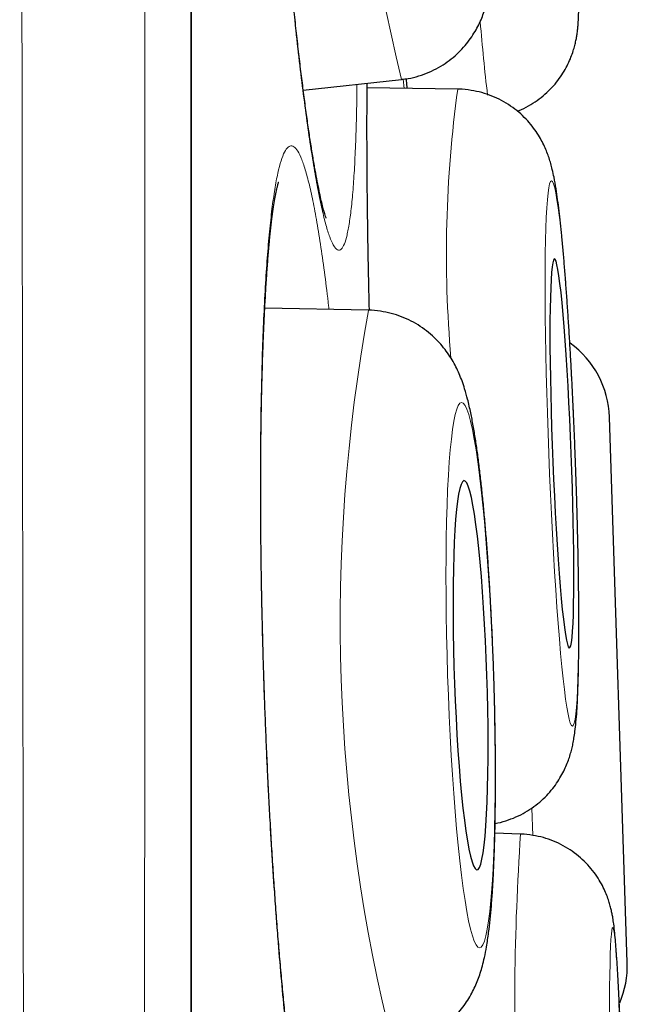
# Model space of a CAD drawing. Header units: millimetres. Extents: x 8 to 961, y 12 to 932.
# Tile 184 of 187: x 736.07 to 737.98, y 917.49 to 920.59. Entities that reach past the tile are written whole.
import ezdxf

# ---------------------------------------------------------------- set-up
doc = ezdxf.new("R2010")
doc.units = ezdxf.units.MM

msp = doc.modelspace()

# ---------------------------------------------------------------- linework, layer by layer
at = {"color": 8, "linetype": 'Continuous', "lineweight": 0}
for p, q in [((736.6101, 914.2158), (736.6101, 930.9136)), ((737.2811, 920.3766), (737.2785, 920.4061)), ((737.6861, 918.0246), (737.6833, 918.1109))]:
    msp.add_line(p, q, dxfattribs=at)
at = {"color": 7, "linetype": 'Continuous', "lineweight": 30}
for p, q in [((736.6125, 897.5484), (736.6125, 930.8833)), ((736.9638, 920.3711), (737.2729, 920.4048)), ((737.2746, 920.4053), (737.2729, 920.4048)), ((737.4499, 920.3742), (737.165, 920.3782)), ((737.1695, 919.6781), (736.8428, 919.6844)), ((737.9837, 917.6249), (737.9275, 919.342)), ((737.6479, 918.0292), (737.567, 918.0318))]:
    msp.add_line(p, q, dxfattribs=at)
at = {"color": 8, "linetype": 'Continuous', "lineweight": 0, "flags": 128}
for points in [[(737.8194, 919.2274), (737.8168, 919.2915), (737.814, 919.3553), (737.811, 919.4184), (737.8078, 919.4804), (737.8045, 919.541), (737.801, 919.5998), (737.7974, 919.6566), (737.7936, 919.7109), (737.7898, 919.7626), (737.786, 919.8112), (737.782, 919.8566), (737.7781, 919.8985), (737.7741, 919.9366), (737.7702, 919.9707), (737.7663, 920.0007), (737.7625, 920.0264), (737.7588, 920.0476), (737.7552, 920.0642), (737.7517, 920.0761), (737.7483, 920.0833), (737.7451, 920.0857), (737.7421, 920.0833), (737.7394, 920.0761), (737.7368, 920.0642), (737.7344, 920.0476), (737.7323, 920.0264), (737.7305, 920.0007), (737.7289, 919.9707), (737.7276, 919.9366), (737.7266, 919.8985), (737.7258, 919.8566), (737.7254, 919.8112), (737.7252, 919.7626), (737.7254, 919.7109), (737.7258, 919.6566), (737.7265, 919.5998), (737.7276, 919.541), (737.7289, 919.4804), (737.7304, 919.4184), (737.7323, 919.3553), (737.7344, 919.2915), (737.7367, 919.2274), (737.7393, 919.1632), (737.7421, 919.0994), (737.7451, 919.0364), (737.7482, 918.9744), (737.7516, 918.9138), (737.7551, 918.855), (737.7587, 918.7982), (737.7624, 918.7439), (737.7662, 918.6922), (737.7701, 918.6436), (737.774, 918.5982), (737.778, 918.5563), (737.7819, 918.5182), (737.7859, 918.484), (737.7897, 918.454), (737.7936, 918.4284), (737.7973, 918.4072), (737.8009, 918.3906), (737.8044, 918.3786), (737.8077, 918.3714), (737.8109, 918.369), (737.8139, 918.3714), (737.8167, 918.3786), (737.8193, 918.3906), (737.8216, 918.4072), (737.8237, 918.4284), (737.8256, 918.454), (737.8272, 918.484), (737.8285, 918.5182), (737.8295, 918.5563), (737.8302, 918.5982), (737.8307, 918.6436), (737.8308, 918.6922), (737.8307, 918.7439), (737.8303, 918.7982), (737.8295, 918.855), (737.8285, 918.9138), (737.8272, 918.9744), (737.8256, 919.0364), (737.8238, 919.0994), (737.8217, 919.1632), (737.8194, 919.2274)], [(737.5625, 918.5295), (737.5602, 918.5937), (737.5575, 918.6575), (737.5545, 918.7205), (737.551, 918.7825), (737.5473, 918.8431), (737.5432, 918.902), (737.5388, 918.9588), (737.5341, 919.0131), (737.5292, 919.0648), (737.5241, 919.1134), (737.5188, 919.1588), (737.5134, 919.2007), (737.5078, 919.2388), (737.5021, 919.273), (737.4963, 919.303), (737.4905, 919.3287), (737.4848, 919.3499), (737.479, 919.3665), (737.4733, 919.3784), (737.4677, 919.3856), (737.4623, 919.388), (737.457, 919.3856), (737.4518, 919.3784), (737.4469, 919.3665), (737.4423, 919.3499), (737.4379, 919.3287), (737.4338, 919.303), (737.43, 919.273), (737.4265, 919.2388), (737.4235, 919.2007), (737.4207, 919.1588), (737.4184, 919.1134), (737.4165, 919.0648), (737.415, 919.0131), (737.4139, 918.9588), (737.4133, 918.902), (737.413, 918.8431), (737.4132, 918.7825), (737.4139, 918.7205), (737.415, 918.6575), (737.4164, 918.5937), (737.4183, 918.5295), (737.4207, 918.4653), (737.4234, 918.4015), (737.4264, 918.3385), (737.4299, 918.2764), (737.4336, 918.2158), (737.4377, 918.157), (737.4421, 918.1002), (737.4467, 918.0459), (737.4516, 917.9942), (737.4568, 917.9456), (737.4621, 917.9002), (737.4675, 917.8583), (737.4731, 917.8202), (737.4788, 917.786), (737.4845, 917.756), (737.4903, 917.7303), (737.4961, 917.7091), (737.5019, 917.6925), (737.5076, 917.6806), (737.5132, 917.6734), (737.5186, 917.671), (737.5239, 917.6734), (737.529, 917.6806), (737.534, 917.6925), (737.5386, 917.7091), (737.543, 917.7303), (737.5471, 917.756), (737.5509, 917.786), (737.5543, 917.8202), (737.5574, 917.8583), (737.5601, 917.9002), (737.5625, 917.9456), (737.5644, 917.9942), (737.5659, 918.0459), (737.567, 918.1002), (737.5676, 918.157), (737.5678, 918.2158), (737.5676, 918.2764), (737.567, 918.3385), (737.5659, 918.4015), (737.5644, 918.4653), (737.5625, 918.5295)], [(737.9598, 917.4608), (737.9577, 917.5062), (737.9556, 917.5481), (737.9535, 917.5862), (737.9514, 917.6204), (737.9493, 917.6504), (737.9473, 917.6761), (737.9453, 917.6973), (737.9434, 917.7139), (737.9416, 917.7258), (737.9398, 917.733), (737.9381, 917.7354), (737.9365, 917.733), (737.935, 917.7258), (737.9336, 917.7139), (737.9324, 917.6973), (737.9313, 917.6761), (737.9303, 917.6504), (737.9295, 917.6204), (737.9288, 917.5862), (737.9282, 917.5481), (737.9278, 917.5062), (737.9276, 917.4608)]]:
    msp.add_lwpolyline(points, dxfattribs=at)
at = {"color": 7, "linetype": 'Continuous', "lineweight": 30, "flags": 128}
for points in [[(737.8075, 919.2274), (737.8053, 919.2815), (737.8029, 919.3352), (737.8003, 919.3881), (737.7976, 919.4397), (737.7946, 919.4896), (737.7916, 919.5375), (737.7884, 919.583), (737.7852, 919.6257), (737.7819, 919.6652), (737.7785, 919.7014), (737.7752, 919.7338), (737.7719, 919.7623), (737.7686, 919.7865), (737.7654, 919.8065), (737.7624, 919.8218), (737.7594, 919.8325), (737.7566, 919.8385), (737.7539, 919.8397), (737.7515, 919.8361), (737.7492, 919.8278), (737.7472, 919.8147), (737.7454, 919.7971), (737.7438, 919.7749), (737.7426, 919.7485), (737.7416, 919.7181), (737.7409, 919.6838), (737.7405, 919.6459), (737.7403, 919.6047), (737.7405, 919.5606), (737.741, 919.5139), (737.7418, 919.4649), (737.7428, 919.4141), (737.7441, 919.3618), (737.7457, 919.3084), (737.7475, 919.2545), (737.7496, 919.2003), (737.7519, 919.1463), (737.7544, 919.093), (737.7571, 919.0407), (737.76, 918.9899), (737.7629, 918.9409), (737.7661, 918.8942), (737.7693, 918.8501), (737.7725, 918.8089), (737.7759, 918.771), (737.7792, 918.7367), (737.7825, 918.7062), (737.7858, 918.6798), (737.789, 918.6577), (737.7922, 918.64), (737.7952, 918.627), (737.7981, 918.6186), (737.8008, 918.615), (737.8034, 918.6162), (737.8058, 918.6222), (737.8079, 918.6329), (737.8098, 918.6483), (737.8115, 918.6682), (737.8129, 918.6925), (737.814, 918.721), (737.8149, 918.7534), (737.8154, 918.7895), (737.8157, 918.8291), (737.8157, 918.8718), (737.8153, 918.9172), (737.8147, 918.9651), (737.8138, 919.0151), (737.8126, 919.0667), (737.8112, 919.1195), (737.8095, 919.1732), (737.8075, 919.2274)], [(737.5419, 918.5295), (737.5399, 918.5836), (737.5375, 918.6374), (737.5348, 918.6902), (737.5317, 918.7418), (737.5283, 918.7918), (737.5246, 918.8397), (737.5207, 918.8852), (737.5164, 918.9279), (737.512, 918.9674), (737.5075, 919.0036), (737.5027, 919.036), (737.4979, 919.0645), (737.4931, 919.0888), (737.4882, 919.1087), (737.4833, 919.1241), (737.4785, 919.1348), (737.4738, 919.1408), (737.4692, 919.142), (737.4648, 919.1384), (737.4606, 919.13), (737.4566, 919.1169), (737.4528, 919.0993), (737.4494, 919.0772), (737.4463, 919.0508), (737.4435, 919.0203), (737.4411, 918.986), (737.4391, 918.9481), (737.4375, 918.9069), (737.4363, 918.8628), (737.4356, 918.816), (737.4352, 918.7671), (737.4353, 918.7162), (737.4358, 918.6639), (737.4368, 918.6106), (737.4382, 918.5566), (737.4399, 918.5024), (737.4421, 918.4484), (737.4447, 918.3951), (737.4476, 918.3428), (737.4508, 918.2919), (737.4544, 918.243), (737.4582, 918.1962), (737.4623, 918.1521), (737.4666, 918.1109), (737.4711, 918.073), (737.4758, 918.0387), (737.4805, 918.0082), (737.4854, 917.9818), (737.4902, 917.9597), (737.4951, 917.9421), (737.5, 917.929), (737.5047, 917.9206), (737.5094, 917.917), (737.5139, 917.9182), (737.5182, 917.9242), (737.5224, 917.9349), (737.5262, 917.9503), (737.5298, 917.9702), (737.5331, 917.9945), (737.536, 918.023), (737.5386, 918.0554), (737.5408, 918.0916), (737.5426, 918.1311), (737.544, 918.1738), (737.545, 918.2193), (737.5455, 918.2672), (737.5457, 918.3171), (737.5454, 918.3688), (737.5446, 918.4216), (737.5435, 918.4754), (737.5419, 918.5295)]]:
    msp.add_lwpolyline(points, dxfattribs=at)
at = {"color": 8, "linetype": 'Continuous', "lineweight": 0}
for centre, radius, start, end in [((743.5611, 921.92), 6.4682, 172.91047, 193.54712), ((743.7242, 921.0879), 6.2235, 184.62679, 186.75732), ((741.2197, 919.856), 3.8052, 172.1724, 184.9458), ((742.5332, 918.6962), 5.4529, 169.6264, 194.1601), ((745.8189, 917.4774), 8.1896, 176.13708, 182.59253)]:
    msp.add_arc(centre, radius, start, end, dxfattribs=at)
at = {"color": 7, "linetype": 'Continuous', "lineweight": 30}
for centre, start, end in [((737.6277, 919.3322), 1.873, 53.9102), ((737.6838, 917.6151), 336.9653, 1.873)]:
    msp.add_arc(centre, 0.3, start, end, dxfattribs=at)
at = {"color": 8, "linetype": 'Continuous', "lineweight": 0}
for points, knots in [([(736.1821, 896.1408), (736.182, 896.1454), (736.1818, 896.1548), (736.1814, 896.1827), (736.1809, 896.2166), (736.1803, 896.2535), (736.1798, 896.2901), (736.1792, 896.3315), (736.1785, 896.3778), (736.1777, 896.4291), (736.1769, 896.4854), (736.1759, 896.5465), (736.1748, 896.6248), (736.1733, 896.7239), (736.1716, 896.8483), (736.1697, 896.9842), (736.1678, 897.1278), (736.1659, 897.2778), (736.164, 897.4331), (736.162, 897.5981), (736.1601, 897.7729), (736.1581, 897.9573), (736.1559, 898.1726), (736.1535, 898.4228), (736.1508, 898.7121), (736.1482, 899.0174), (736.1455, 899.3306), (736.143, 899.6499), (736.1405, 899.9838), (736.1379, 900.3417), (736.1355, 900.6824), (736.1335, 900.99), (736.1318, 901.2604), (736.1301, 901.5433), (736.1284, 901.8391), (736.1267, 902.1481), (736.125, 902.464), (736.1234, 902.7868), (736.1219, 903.1163), (736.1204, 903.4217), (736.1192, 903.7014), (736.1181, 903.9537), (736.117, 904.2091), (736.1156, 904.545), (736.1138, 904.965), (736.1121, 905.4174), (736.1105, 905.8197), (736.1093, 906.1691), (736.108, 906.5305), (736.1067, 906.904), (736.1054, 907.2898), (736.1041, 907.68), (736.103, 908.0744), (736.1018, 908.4728), (736.1008, 908.8385), (736.0999, 909.1704), (736.0992, 909.4679), (736.0984, 909.7668), (736.0974, 910.1557), (736.0963, 910.6361), (736.0949, 911.2101), (736.0936, 911.7879), (736.0924, 912.3134), (736.0914, 912.7847), (736.0905, 913.201), (736.0896, 913.6184), (736.0888, 914.0369), (736.088, 914.456), (736.0873, 914.8377), (736.0867, 915.1816), (736.0862, 915.488), (736.0856, 915.7941), (736.085, 916.1907), (736.0842, 916.6768), (736.0833, 917.2516), (736.0825, 917.824), (736.0817, 918.3389), (736.081, 918.7962), (736.0804, 919.1969), (736.0799, 919.5956), (736.0793, 919.9919), (736.0788, 920.3857), (736.0783, 920.7413), (736.0779, 921.0594), (736.0775, 921.341), (736.0772, 921.6207), (736.0769, 921.9175), (736.0766, 922.2309), (736.0763, 922.5604), (736.076, 922.8866), (736.0757, 923.2096), (736.0754, 923.529), (736.0751, 923.8448), (736.0748, 924.1567), (736.0746, 924.4552), (736.0743, 924.7401), (736.0741, 925.0498), (736.0738, 925.3914), (736.0735, 925.7625), (736.0732, 926.1256), (736.0729, 926.4574), (736.0727, 926.759), (736.0725, 927.0323), (736.0724, 927.2998), (736.0723, 927.5614), (736.0722, 927.817), (736.0721, 928.0987), (736.072, 928.403), (736.0719, 928.7038), (736.0718, 928.9723), (736.0718, 929.2111), (736.0717, 929.4414), (736.0716, 929.6632), (736.0715, 929.8763), (736.0715, 930.0728), (736.0714, 930.2537), (736.0714, 930.4201), (736.0714, 930.579), (736.0714, 930.7302), (736.0714, 930.8736), (736.0714, 931.0268), (736.0715, 931.1855), (736.0715, 931.3375), (736.0716, 931.4688), (736.0716, 931.5817), (736.0717, 931.6827), (736.0717, 931.762), (736.0717, 931.8236), (736.0717, 931.8711), (736.0717, 931.9131), (736.0717, 931.9558), (736.0717, 931.9957), (736.0716, 932.0267), (736.0716, 932.0429), (736.0716, 932.045), (736.0716, 932.0452)], [0, 0, 0, 0, 0.0077659, 0.0156163, 0.0234666, 0.0287412, 0.0340159, 0.0392963, 0.0445768, 0.0498973, 0.0552177, 0.0605441, 0.0658704, 0.0741987, 0.082527, 0.0908777, 0.0992285, 0.1069141, 0.1146007, 0.1222862, 0.1300117, 0.1377383, 0.1454638, 0.1558064, 0.166149, 0.1765332, 0.1869174, 0.1965499, 0.2061906, 0.216735, 0.2272793, 0.2343385, 0.2413984, 0.2484576, 0.2560083, 0.2635601, 0.2711109, 0.2786984, 0.286287, 0.2938746, 0.2994307, 0.3049868, 0.3105493, 0.3161119, 0.3266814, 0.337251, 0.344327, 0.3514038, 0.3584798, 0.3660496, 0.3736204, 0.3811902, 0.3887977, 0.3964063, 0.4040139, 0.4095857, 0.4151575, 0.4207358, 0.4263141, 0.4368318, 0.4473496, 0.4579113, 0.468473, 0.476004, 0.4835361, 0.4910671, 0.4986353, 0.5062045, 0.5137727, 0.5193153, 0.5248578, 0.5304068, 0.5359559, 0.5464508, 0.5569457, 0.5674845, 0.5780233, 0.5855376, 0.5930529, 0.6005673, 0.6081184, 0.6156705, 0.6232216, 0.6287516, 0.6342816, 0.6398182, 0.6453547, 0.6520479, 0.6587441, 0.6654618, 0.6721795, 0.6789088, 0.6856381, 0.6923891, 0.699143, 0.7052665, 0.7113923, 0.7200814, 0.7287705, 0.7374848, 0.7461992, 0.7532212, 0.7602441, 0.7672661, 0.7743185, 0.7813718, 0.7884242, 0.7982419, 0.8080685, 0.815886, 0.8237047, 0.8315222, 0.8393809, 0.8472408, 0.8550995, 0.8621173, 0.8691359, 0.8761536, 0.8832019, 0.8902511, 0.8972993, 0.9071116, 0.9169331, 0.9253894, 0.9338456, 0.9423251, 0.9508046, 0.9564895, 0.9621744, 0.9678663, 0.9735582, 0.9821448, 0.9907313, 0.9993425, 1, 1, 1, 1]), ([(736.4677, 931.8163), (736.4677, 931.8149), (736.4677, 931.8122), (736.4677, 931.7904), (736.4678, 931.7558), (736.4678, 931.707), (736.4679, 931.6444), (736.4679, 931.5674), (736.4679, 931.4761), (736.4679, 931.3709), (736.4679, 931.2518), (736.4679, 931.1204), (736.4678, 930.9773), (736.4678, 930.8229), (736.4678, 930.655), (736.4678, 930.4733), (736.4678, 930.2779), (736.4678, 930.0697), (736.4678, 929.8492), (736.4679, 929.6142), (736.4679, 929.3645), (736.4679, 929.1), (736.4679, 928.8232), (736.4678, 928.5535), (736.4678, 928.2939), (736.4677, 928.0467), (736.4677, 927.7742), (736.4676, 927.4744), (736.4675, 927.1456), (736.4674, 926.8066), (736.4674, 926.4577), (736.4673, 926.081), (736.4672, 925.6747), (736.4672, 925.2377), (736.4671, 924.7892), (736.467, 924.3843), (736.4669, 924.0274), (736.4668, 923.6873), (736.4667, 923.3067), (736.4666, 922.8841), (736.4664, 922.4901), (736.4662, 922.1267), (736.4661, 921.7841), (736.4659, 921.4262), (736.4658, 921.0526), (736.4656, 920.6487), (736.4655, 920.2134), (736.4654, 919.7463), (736.4652, 919.2747), (736.465, 918.7991), (736.4649, 918.2956), (736.4646, 917.7637), (736.4644, 917.2033), (736.4641, 916.6397), (736.4638, 916.1272), (736.4635, 915.6669), (736.4633, 915.2595), (736.463, 914.7964), (736.4627, 914.2776), (736.4623, 913.7035), (736.462, 913.1824), (736.4618, 912.7146), (736.4615, 912.3001), (736.4612, 911.8759), (736.461, 911.4425), (736.4606, 911.0003), (736.4603, 910.56), (736.4599, 910.1344), (736.4596, 909.7234), (736.4592, 909.3271), (736.4588, 908.8801), (736.4583, 908.3842), (736.4577, 907.8417), (736.4572, 907.3549), (736.4568, 906.9224), (736.4564, 906.5423), (736.456, 906.1569), (736.4556, 905.7666), (736.4551, 905.3722), (736.4546, 904.9834), (736.4542, 904.6121), (736.4537, 904.258), (736.4532, 903.9204), (736.4526, 903.5435), (736.4519, 903.1302), (736.4512, 902.6844), (736.4504, 902.2904), (736.4497, 901.9448), (736.4492, 901.6448), (736.4485, 901.3442), (736.4479, 901.0439), (736.4473, 900.7445), (736.4466, 900.4538), (736.4459, 900.1658), (736.4452, 899.8815), (736.4444, 899.6016), (736.4436, 899.3309), (736.4428, 899.0696), (736.4419, 898.818), (736.4411, 898.5777), (736.4402, 898.3489), (736.4393, 898.1299), (736.4384, 897.9213), (736.4375, 897.7235), (736.4366, 897.5388), (736.4358, 897.3695), (736.435, 897.2152), (736.4343, 897.0753), (736.4336, 896.9473), (736.4329, 896.8314), (736.4322, 896.728), (736.4317, 896.6378), (736.4311, 896.5609), (736.4306, 896.4969), (736.4302, 896.4462), (736.4299, 896.4098), (736.4297, 896.3868), (736.4297, 896.384), (736.4297, 896.3826)], [0, 0, 0, 0, 0.0088928, 0.0177908, 0.0266906, 0.0355888, 0.0444817, 0.0535088, 0.0625414, 0.0715758, 0.0806084, 0.0896355, 0.0983822, 0.1071306, 0.1158772, 0.1247564, 0.1336409, 0.1425272, 0.1514117, 0.160291, 0.1694271, 0.178567, 0.1877068, 0.1968429, 0.2041589, 0.2114759, 0.2187919, 0.227663, 0.2365394, 0.2454175, 0.2542938, 0.2631648, 0.2733982, 0.2836368, 0.2938755, 0.3041089, 0.3107018, 0.3172947, 0.3261223, 0.3349515, 0.3437791, 0.3504289, 0.3570787, 0.3644246, 0.3717715, 0.3791175, 0.3880258, 0.3969394, 0.4058548, 0.4147685, 0.423677, 0.4339539, 0.4442361, 0.4545183, 0.4647952, 0.4721563, 0.4795182, 0.4868792, 0.4972215, 0.5075665, 0.5179087, 0.5254104, 0.5329131, 0.5404149, 0.5484931, 0.5565738, 0.5646545, 0.5727327, 0.5801292, 0.5875266, 0.5949231, 0.605315, 0.6157096, 0.6261015, 0.63364, 0.6411797, 0.6487182, 0.6568369, 0.6649581, 0.6730794, 0.6811981, 0.6885771, 0.6959571, 0.7033362, 0.7137028, 0.7240721, 0.7344387, 0.7419567, 0.7494758, 0.7569938, 0.765087, 0.7731828, 0.7812786, 0.7893718, 0.7979717, 0.8065731, 0.8151729, 0.8238934, 0.8326187, 0.8413455, 0.8500707, 0.8587911, 0.8677475, 0.8767074, 0.8856673, 0.8946236, 0.9032239, 0.9118259, 0.9204262, 0.9291539, 0.9378867, 0.9466212, 0.9553539, 0.9640815, 0.9730593, 0.9820409, 0.9910224, 1, 1, 1, 1]), ([(736.9365, 923.1148), (736.9324, 923.1309), (736.9243, 923.1632), (736.9126, 923.1971), (736.9013, 923.2203), (736.8907, 923.2314), (736.8807, 923.2303), (736.8714, 923.2173), (736.8628, 923.1926), (736.8552, 923.1563), (736.8484, 923.1084), (736.8425, 923.0493), (736.8377, 922.9797), (736.8338, 922.9001), (736.8311, 922.8106), (736.8294, 922.7121), (736.8287, 922.6055), (736.8291, 922.4915), (736.8307, 922.3706), (736.8333, 922.2438), (736.8369, 922.1121), (736.8416, 921.9766), (736.8473, 921.8379), (736.8539, 921.6971), (736.8614, 921.5553), (736.8698, 921.4135), (736.879, 921.2727), (736.8889, 921.1337), (736.8995, 920.9977), (736.9106, 920.8656), (736.9222, 920.7386), (736.9343, 920.6171), (736.9467, 920.5022), (736.9593, 920.3948), (736.9721, 920.2958), (736.985, 920.2056), (736.9978, 920.1248), (737.0105, 920.0541), (737.023, 919.9944), (737.0352, 919.9455), (737.0471, 919.9079), (737.0594, 919.8798), (737.0719, 919.8653), (737.0835, 919.8681), (737.0934, 919.8854), (737.1017, 919.9132), (737.1092, 919.9524), (737.1157, 920.0029), (737.1213, 920.0647), (737.1259, 920.137), (737.1295, 920.2194), (737.1319, 920.3032), (737.1326, 920.3634), (737.1329, 920.3896)], [0, 0, 0, 0, 0.019471, 0.039012, 0.058553, 0.078024, 0.097495, 0.117036, 0.136576, 0.156047, 0.175519, 0.195059, 0.2146, 0.234071, 0.253542, 0.273083, 0.292624, 0.312095, 0.331566, 0.351107, 0.370648, 0.390119, 0.40959, 0.429131, 0.448671, 0.468142, 0.487614, 0.507154, 0.526695, 0.546166, 0.565637, 0.585178, 0.604719, 0.62419, 0.643661, 0.663202, 0.682742, 0.702214, 0.721685, 0.741226, 0.760766, 0.780237, 0.804592, 0.828946, 0.848417, 0.867958, 0.887498, 0.90697, 0.926441, 0.945981, 0.965522, 0.984993, 1, 1, 1, 1]), ([(737.1646, 920.393), (737.1644, 920.3689), (737.1638, 920.311), (737.1639, 920.21), (737.1645, 920.0926), (737.1659, 919.9688), (737.1681, 919.8392), (737.17, 919.7418), (737.1715, 919.6869), (737.1717, 919.6779)], [0, 0, 0, 0, 0.120971, 0.290365, 0.459759, 0.628549, 0.79734, 0.966734, 1, 1, 1, 1]), ([(737.2887, 920.4073), (737.289, 920.4019), (737.2898, 920.3911), (737.2906, 920.3813), (737.291, 920.3764)], [0, 0, 0, 0, 0.499294, 1, 1, 1, 1]), ([(736.9814, 920.0798), (736.9772, 920.096), (736.9686, 920.1283), (736.9558, 920.1624), (736.9432, 920.1857), (736.9309, 920.1969), (736.919, 920.196), (736.9075, 920.1831), (736.8965, 920.1585), (736.8861, 920.1222), (736.8764, 920.0743), (736.8674, 920.0153), (736.8593, 919.9457), (736.852, 919.8661), (736.8456, 919.7766), (736.8402, 919.6781), (736.8358, 919.5714), (736.8325, 919.4573), (736.8302, 919.3364), (736.8289, 919.2095), (736.8288, 919.0777), (736.8297, 918.9421), (736.8317, 918.8033), (736.8348, 918.6624), (736.8389, 918.5204), (736.844, 918.3784), (736.8502, 918.2375), (736.8572, 918.0984), (736.8651, 917.9621), (736.8739, 917.8299), (736.8834, 917.7027), (736.8936, 917.5811), (736.9044, 917.466), (736.9158, 917.3584), (736.9276, 917.2592), (736.9398, 917.1688), (736.9524, 917.0878), (736.9651, 917.017), (736.9779, 916.957), (736.9908, 916.9081), (737.0036, 916.8703), (737.0173, 916.8421), (737.0317, 916.8275), (737.0455, 916.8301), (737.0579, 916.8473), (737.0687, 916.875), (737.0789, 916.9142), (737.0885, 916.9647), (737.0972, 917.0264), (737.1052, 917.0987), (737.1122, 917.1811), (737.118, 917.265), (737.1209, 917.3253), (737.1222, 917.3516)], [0, 0, 0, 0, 0.01947, 0.039009, 0.058549, 0.078019, 0.097489, 0.117028, 0.136568, 0.156037, 0.175507, 0.195047, 0.214586, 0.234056, 0.253526, 0.273065, 0.292605, 0.312075, 0.331545, 0.351084, 0.370624, 0.390094, 0.409563, 0.429103, 0.448642, 0.468112, 0.487582, 0.507122, 0.526661, 0.546131, 0.565601, 0.58514, 0.60468, 0.62415, 0.64362, 0.663159, 0.682698, 0.702168, 0.721638, 0.741178, 0.760717, 0.780187, 0.80454, 0.828894, 0.848364, 0.867903, 0.887443, 0.906912, 0.926382, 0.945922, 0.965461, 0.984931, 1, 1, 1, 1]), ([(737.0449, 919.6805), (737.0445, 919.6841), (737.0403, 919.7229), (737.0319, 919.7892), (737.0196, 919.8779), (737.007, 919.9559), (736.9943, 920.0248), (736.9857, 920.0615), (736.9814, 920.0798)], [0, 0, 0, 0, 0.020029, 0.21579, 0.411493, 0.607895, 0.804297, 1, 1, 1, 1])]:
    msp.add_open_spline(points, degree=3, knots=knots, dxfattribs=at)
at = {"color": 7, "linetype": 'Continuous', "lineweight": 30}
for points, knots in [([(737.0362, 919.9686), (737.0361, 919.9687), (737.036, 919.9689), (737.0343, 919.9735), (737.0316, 919.9818), (737.0278, 919.9946), (737.0233, 920.012), (737.0181, 920.0341), (737.0124, 920.0609), (737.0062, 920.0922), (736.9997, 920.1282), (736.9928, 920.1686), (736.9858, 920.2132), (736.9786, 920.2619), (736.9712, 920.3144), (736.9639, 920.3705), (736.9564, 920.4299), (736.9491, 920.4925), (736.9417, 920.558), (736.9344, 920.6261), (736.9273, 920.6967), (736.9203, 920.7693), (736.9134, 920.8438), (736.9068, 920.9199), (736.9003, 920.9977), (736.894, 921.0771), (736.8879, 921.1581), (736.882, 921.2401), (736.8764, 921.323), (736.871, 921.4066), (736.8659, 921.4906), (736.8611, 921.5747), (736.8567, 921.6586), (736.8525, 921.7422), (736.8486, 921.8255), (736.8451, 921.9083), (736.842, 921.9901), (736.8391, 922.0705), (736.8367, 922.1493), (736.8346, 922.2259), (736.833, 922.3002), (736.8317, 922.3725), (736.8308, 922.4432), (736.8302, 922.5121), (736.83, 922.5787), (736.8302, 922.6429), (736.8308, 922.7043), (736.8317, 922.7625), (736.833, 922.8173), (736.8347, 922.8684), (736.8366, 922.9154), (736.8389, 922.9582), (736.8414, 922.9964), (736.844, 923.0299), (736.8469, 923.0585), (736.8497, 923.0825), (736.8524, 923.101), (736.8548, 923.1142), (736.8565, 923.1223), (736.8575, 923.1264), (736.8575, 923.1263), (736.8575, 923.1263)], [0, 0, 0, 0, 0.008126, 0.019291, 0.031648, 0.045141, 0.059637, 0.074952, 0.090834, 0.10725, 0.124164, 0.141467, 0.159076, 0.176924, 0.194955, 0.213124, 0.231393, 0.249727, 0.268098, 0.28648, 0.304847, 0.323183, 0.341479, 0.359714, 0.377871, 0.396229, 0.414593, 0.432971, 0.451366, 0.469783, 0.488228, 0.506694, 0.525032, 0.54341, 0.561855, 0.580336, 0.598815, 0.617251, 0.635611, 0.653872, 0.671807, 0.689891, 0.708114, 0.726454, 0.744883, 0.763368, 0.781873, 0.800342, 0.818729, 0.836984, 0.855053, 0.872877, 0.890387, 0.907501, 0.924119, 0.940445, 0.956508, 0.970098, 0.982633, 0.993985, 1, 1, 1, 1]), ([(737.6375, 920.3051), (737.6393, 920.3058), (737.6516, 920.31), (737.6728, 920.3212), (737.7002, 920.3382), (737.7248, 920.3577), (737.7467, 920.379), (737.7656, 920.4014), (737.7815, 920.4245), (737.7945, 920.4474), (737.8046, 920.4694), (737.8121, 920.4896), (737.8176, 920.5077), (737.8215, 920.5238), (737.8242, 920.5383), (737.8263, 920.5518), (737.8279, 920.5651), (737.8291, 920.5797), (737.8303, 920.5989), (737.831, 920.6225), (737.8314, 920.6513), (737.8314, 920.6827), (737.8311, 920.7172), (737.8305, 920.7554), (737.8296, 920.7961), (737.8285, 920.8394), (737.8271, 920.8854), (737.8254, 920.934), (737.8236, 920.9849), (737.8215, 921.038), (737.8192, 921.093), (737.8167, 921.1498), (737.814, 921.2079), (737.8111, 921.2673), (737.8081, 921.3275), (737.8049, 921.3884), (737.8016, 921.4496), (737.7981, 921.5108), (737.7946, 921.5718), (737.791, 921.6322), (737.7873, 921.6918), (737.7835, 921.7503), (737.7797, 921.8073), (737.776, 921.8627), (737.7722, 921.9162), (737.7684, 921.9676), (737.7647, 922.0165), (737.761, 922.0629), (737.7573, 922.1066), (737.7538, 922.1473), (737.7503, 922.1851), (737.7468, 922.2199), (737.7434, 922.2518), (737.7399, 922.2815), (737.7361, 922.3091), (737.7325, 922.3317), (737.7287, 922.351), (737.7251, 922.3659), (737.7212, 922.3801), (737.7161, 922.3958), (737.7093, 922.4134), (737.7002, 922.4332), (737.6882, 922.455), (737.6725, 922.4782), (737.6533, 922.5015), (737.6307, 922.5237), (737.6052, 922.544), (737.5771, 922.5616), (737.5469, 922.5762), (737.515, 922.5875), (737.482, 922.5949), (737.4535, 922.5987), (737.4361, 922.5983), (737.4301, 922.5982)], [0, 0, 0, 0, 0.001775, 0.011836, 0.02164, 0.031186, 0.040464, 0.04945, 0.058101, 0.066339, 0.074052, 0.081162, 0.087747, 0.094083, 0.100574, 0.107551, 0.115606, 0.125591, 0.13913, 0.161227, 0.181898, 0.201327, 0.221868, 0.241575, 0.260851, 0.27988, 0.298756, 0.317528, 0.336229, 0.354879, 0.373491, 0.392076, 0.410639, 0.429188, 0.447726, 0.466256, 0.484782, 0.503306, 0.521831, 0.540358, 0.558891, 0.577432, 0.595985, 0.614554, 0.633145, 0.651764, 0.670421, 0.689129, 0.707906, 0.726782, 0.745801, 0.76504, 0.784637, 0.804882, 0.826509, 0.848597, 0.860825, 0.869044, 0.876416, 0.883353, 0.890261, 0.897542, 0.905576, 0.914404, 0.923795, 0.933526, 0.943472, 0.953557, 0.963732, 0.973966, 0.984239, 0.994536, 1, 1, 1, 1]), ([(737.2729, 920.4054), (737.2798, 920.4061), (737.2984, 920.4079), (737.3277, 920.4155), (737.36, 920.4271), (737.3899, 920.442), (737.4173, 920.4594), (737.4419, 920.479), (737.4636, 920.5002), (737.4823, 920.5223), (737.4981, 920.5446), (737.511, 920.5667), (737.5215, 920.588), (737.53, 920.6087), (737.5369, 920.6289), (737.5426, 920.6492), (737.5477, 920.6709), (737.5524, 920.6964), (737.557, 920.7284), (737.5607, 920.7655), (737.5636, 920.806), (737.5658, 920.8474), (737.5674, 920.8913), (737.5684, 920.9384), (737.569, 920.9872), (737.5691, 921.038), (737.5688, 921.0907), (737.5681, 921.1454), (737.567, 921.2018), (737.5655, 921.2597), (737.5636, 921.319), (737.5614, 921.3794), (737.5588, 921.4406), (737.5559, 921.5013), (737.5535, 921.5471), (737.5521, 921.5721), (737.5518, 921.5775)], [0, 0, 0, 0, 0.0128918, 0.0346115, 0.0558093, 0.0765263, 0.096786, 0.1165921, 0.1359303, 0.154769, 0.1730855, 0.1909391, 0.2085705, 0.2264362, 0.2450644, 0.2653826, 0.2887243, 0.3173076, 0.3558446, 0.4054266, 0.4482439, 0.4884404, 0.5308099, 0.5714873, 0.6111711, 0.6502344, 0.6888824, 0.72724, 0.7653884, 0.8033833, 0.8412648, 0.8790628, 0.9168007, 0.9544975, 0.9901814, 1, 1, 1, 1]), ([(737.1721, 919.6779), (737.1717, 919.6944), (737.1706, 919.7378), (737.1692, 919.8068), (737.1677, 919.8846), (737.1666, 919.9602), (737.1656, 920.0338), (737.165, 920.1053), (737.1646, 920.1747), (737.1644, 920.2416), (737.1645, 920.3055), (737.1648, 920.3562), (737.1651, 920.3843), (737.1652, 920.3931)], [0, 0, 0, 0, 0.0607445, 0.1607499, 0.2604058, 0.3596762, 0.4583036, 0.5576, 0.6569394, 0.7561964, 0.8553884, 0.9545237, 1, 1, 1, 1]), ([(737.2912, 920.3764), (737.2911, 920.3784), (737.2903, 920.3883), (737.2895, 920.3988), (737.2889, 920.4073)], [0, 0, 0, 0, 0.196108, 1, 1, 1, 1]), ([(737.8197, 919.2274), (737.8193, 919.2382), (737.8181, 919.2696), (737.8159, 919.3214), (737.8131, 919.3826), (737.8102, 919.443), (737.8071, 919.5024), (737.8038, 919.5606), (737.8004, 919.6172), (737.7968, 919.6721), (737.7932, 919.725), (737.7894, 919.7757), (737.7856, 919.824), (737.7816, 919.8698), (737.7776, 919.913), (737.7734, 919.9535), (737.7691, 919.9916), (737.7646, 920.0275), (737.7594, 920.0626), (737.7541, 920.0931), (737.7486, 920.1187), (737.7434, 920.1389), (737.7379, 920.1567), (737.7315, 920.1749), (737.7235, 920.1939), (737.7134, 920.2142), (737.7006, 920.2357), (737.6847, 920.258), (737.6653, 920.2805), (737.6426, 920.3021), (737.6168, 920.3218), (737.5885, 920.3391), (737.558, 920.3532), (737.5259, 920.3641), (737.4915, 920.3712), (737.4659, 920.3745), (737.4517, 920.374), (737.45, 920.3739)], [0, 0, 0, 0, 0.019417, 0.056331, 0.093257, 0.1302, 0.167168, 0.204174, 0.241232, 0.27836, 0.31558, 0.352924, 0.390433, 0.428168, 0.466223, 0.504744, 0.54398, 0.584399, 0.627018, 0.674681, 0.707402, 0.729748, 0.749242, 0.766737, 0.783304, 0.799756, 0.81664, 0.834456, 0.853229, 0.872708, 0.892631, 0.912823, 0.933181, 0.953641, 0.974164, 0.996881, 1, 1, 1, 1]), ([(736.9902, 916.9422), (736.9903, 916.9421), (736.9905, 916.9416), (736.9895, 916.944), (736.9874, 916.9497), (736.9841, 916.9598), (736.9799, 916.9743), (736.975, 916.9934), (736.9695, 917.0172), (736.9636, 917.0457), (736.9573, 917.0787), (736.9508, 917.1164), (736.9441, 917.1584), (736.9373, 917.2047), (736.9304, 917.2549), (736.9236, 917.3089), (736.9168, 917.3665), (736.9101, 917.4273), (736.9036, 917.4912), (736.8972, 917.5579), (736.891, 917.6271), (736.885, 917.6986), (736.8793, 917.7721), (736.8739, 917.8473), (736.8687, 917.9243), (736.8638, 918.0028), (736.8591, 918.0831), (736.8548, 918.1645), (736.8508, 918.2469), (736.8471, 918.3302), (736.8437, 918.414), (736.8407, 918.498), (736.8381, 918.582), (736.8358, 918.6657), (736.8339, 918.7491), (736.8323, 918.8321), (736.8311, 918.9143), (736.8304, 918.9954), (736.8299, 919.075), (736.8299, 919.1524), (736.8303, 919.2276), (736.831, 919.3006), (736.8322, 919.372), (736.8337, 919.4417), (736.8355, 919.5093), (736.8378, 919.5745), (736.8403, 919.6371), (736.8433, 919.6966), (736.8465, 919.7528), (736.85, 919.8054), (736.8538, 919.854), (736.8578, 919.8985), (736.8619, 919.9384), (736.8661, 919.9737), (736.8703, 920.0039), (736.8745, 920.0295), (736.8783, 920.0497), (736.8816, 920.0646), (736.8843, 920.0747), (736.8858, 920.0801), (736.8867, 920.0823), (736.8865, 920.0817), (736.8865, 920.0817)], [0, 0, 0, 0, 0.0017873, 0.0124294, 0.0241751, 0.0370262, 0.0509111, 0.0656996, 0.0811918, 0.0971969, 0.1137954, 0.1308656, 0.1483111, 0.166053, 0.1840267, 0.2021786, 0.2204633, 0.2388421, 0.2572815, 0.275753, 0.2942285, 0.3126856, 0.3311102, 0.3494926, 0.3677699, 0.3861903, 0.4046673, 0.4231563, 0.4416612, 0.4601872, 0.4787391, 0.4973205, 0.5158525, 0.5343076, 0.5528454, 0.5714347, 0.5900425, 0.6086232, 0.6271422, 0.6455656, 0.6636647, 0.6817833, 0.7000493, 0.7184418, 0.7369348, 0.7554971, 0.7740925, 0.7926699, 0.8111784, 0.8295677, 0.8477826, 0.8657628, 0.8834402, 0.9007355, 0.9175534, 0.93379, 0.9502008, 0.9641484, 0.9771609, 0.989106, 0.9999303, 1, 1, 1, 1]), ([(737.5636, 918.5295), (737.5632, 918.5404), (737.5621, 918.5722), (737.5601, 918.6247), (737.5573, 918.6866), (737.5542, 918.7479), (737.5507, 918.8082), (737.5469, 918.8672), (737.5429, 918.9249), (737.5385, 918.9809), (737.5338, 919.035), (737.5288, 919.0871), (737.5236, 919.1371), (737.518, 919.1848), (737.5121, 919.2303), (737.5058, 919.2738), (737.4988, 919.3157), (737.4909, 919.3572), (737.4822, 919.3952), (737.4731, 919.4279), (737.4642, 919.4545), (737.4551, 919.4774), (737.4449, 919.4997), (737.4329, 919.5217), (737.4186, 919.5439), (737.4017, 919.5661), (737.3817, 919.588), (737.3586, 919.6089), (737.3326, 919.628), (737.3039, 919.6448), (737.2731, 919.6585), (737.2407, 919.669), (737.2061, 919.6756), (737.1821, 919.6786), (737.1695, 919.6781), (737.1695, 919.6781)], [0, 0, 0, 0, 0.0199, 0.057731, 0.095578, 0.133454, 0.171375, 0.209362, 0.247441, 0.285642, 0.324006, 0.362588, 0.401464, 0.440746, 0.480605, 0.521322, 0.563396, 0.607827, 0.657041, 0.696192, 0.723699, 0.748152, 0.770029, 0.790465, 0.810351, 0.830205, 0.850318, 0.870827, 0.891673, 0.912743, 0.933946, 0.95522, 0.976533, 0.99994, 1, 1, 1, 1]), ([(737.5662, 918.0626), (737.5668, 918.0627), (737.5789, 918.0642), (737.6016, 918.0709), (737.6334, 918.0825), (737.6629, 918.0976), (737.6898, 918.1151), (737.714, 918.1347), (737.7353, 918.1559), (737.7536, 918.1779), (737.7688, 918.2002), (737.7812, 918.2219), (737.791, 918.2425), (737.7986, 918.2619), (737.8045, 918.28), (737.8092, 918.2972), (737.8131, 918.3145), (737.8164, 918.3329), (737.8197, 918.3552), (737.8226, 918.3827), (737.8251, 918.4151), (737.8271, 918.4506), (737.8287, 918.4881), (737.8299, 918.5286), (737.8307, 918.5725), (737.8312, 918.6186), (737.8314, 918.6669), (737.8314, 918.7175), (737.831, 918.7703), (737.8304, 918.825), (737.8296, 918.8815), (737.8284, 918.9395), (737.827, 918.9988), (737.8254, 919.0591), (737.8235, 919.1201), (737.8216, 919.1764), (737.8203, 919.2121), (737.8197, 919.2274)], [0, 0, 0, 0, 0.001098, 0.022499, 0.043363, 0.063721, 0.083583, 0.102942, 0.121766, 0.139988, 0.157507, 0.174235, 0.190231, 0.205822, 0.221622, 0.238212, 0.256625, 0.278326, 0.305848, 0.345243, 0.390619, 0.432198, 0.471537, 0.513025, 0.553104, 0.592365, 0.63112, 0.669539, 0.707725, 0.745744, 0.783641, 0.821447, 0.859186, 0.896876, 0.934531, 0.972164, 1, 1, 1, 1]), ([(737.246, 917.3623), (737.2463, 917.3623), (737.2585, 917.3626), (737.2822, 917.3671), (737.316, 917.3758), (737.3476, 917.3884), (737.377, 917.4038), (737.4037, 917.4217), (737.4276, 917.4415), (737.4487, 917.4626), (737.4667, 917.4845), (737.482, 917.5066), (737.4947, 917.5284), (737.5052, 917.5498), (737.514, 917.5711), (737.5216, 917.5928), (737.5284, 917.6161), (737.535, 917.6434), (737.5416, 917.6776), (737.5473, 917.7169), (737.5522, 917.7595), (737.5561, 917.8027), (737.5595, 917.8483), (737.5623, 917.897), (737.5645, 917.9472), (737.5663, 917.9992), (737.5676, 918.0531), (737.5685, 918.1088), (737.569, 918.1661), (737.5691, 918.2249), (737.5688, 918.2849), (737.5681, 918.3459), (737.5669, 918.4076), (737.5655, 918.4689), (737.5642, 918.5096), (737.5636, 918.5295)], [0, 0, 0, 0, 0.000556, 0.022898, 0.0447, 0.066016, 0.086888, 0.107338, 0.127371, 0.146984, 0.166187, 0.185057, 0.203824, 0.222871, 0.242742, 0.26433, 0.28894, 0.318729, 0.358094, 0.408866, 0.452431, 0.493243, 0.536241, 0.577448, 0.617591, 0.657063, 0.696082, 0.734785, 0.773258, 0.811562, 0.849741, 0.88783, 0.925853, 0.963834, 1, 1, 1, 1]), ([(737.9776, 916.8766), (737.9774, 916.8874), (737.9768, 916.9185), (737.9756, 916.97), (737.9742, 917.0307), (737.9726, 917.0907), (737.971, 917.1496), (737.9692, 917.2072), (737.9675, 917.2633), (737.9656, 917.3175), (737.9637, 917.3696), (737.9617, 917.4194), (737.9597, 917.4667), (737.9577, 917.5113), (737.9556, 917.5531), (737.9535, 917.5918), (737.9514, 917.6276), (737.9492, 917.6604), (737.9469, 917.6906), (737.9443, 917.7193), (737.9417, 917.7429), (737.9388, 917.7625), (737.9362, 917.7775), (737.9333, 917.7911), (737.9295, 917.806), (737.9245, 917.8225), (737.9176, 917.8412), (737.9082, 917.8622), (737.8955, 917.8852), (737.8793, 917.9093), (737.8595, 917.9331), (737.8365, 917.9555), (737.8106, 917.9757), (737.7823, 917.9933), (737.7519, 918.0077), (737.7199, 918.0188), (737.6856, 918.026), (737.6613, 918.0294), (737.6483, 918.0291), (737.6479, 918.0291)], [0, 0, 0, 0, 0.018982, 0.055069, 0.091165, 0.12727, 0.163388, 0.199527, 0.235692, 0.271895, 0.308145, 0.34446, 0.380861, 0.417378, 0.454059, 0.490975, 0.528243, 0.566072, 0.604875, 0.645607, 0.691291, 0.718664, 0.735864, 0.750939, 0.764598, 0.777915, 0.791419, 0.806092, 0.8224, 0.840118, 0.858721, 0.877868, 0.897367, 0.917094, 0.93697, 0.956943, 0.976981, 0.99912, 1, 1, 1, 1])]:
    msp.add_open_spline(points, degree=3, knots=knots, dxfattribs=at)

doc.saveas('drawing.dxf')
